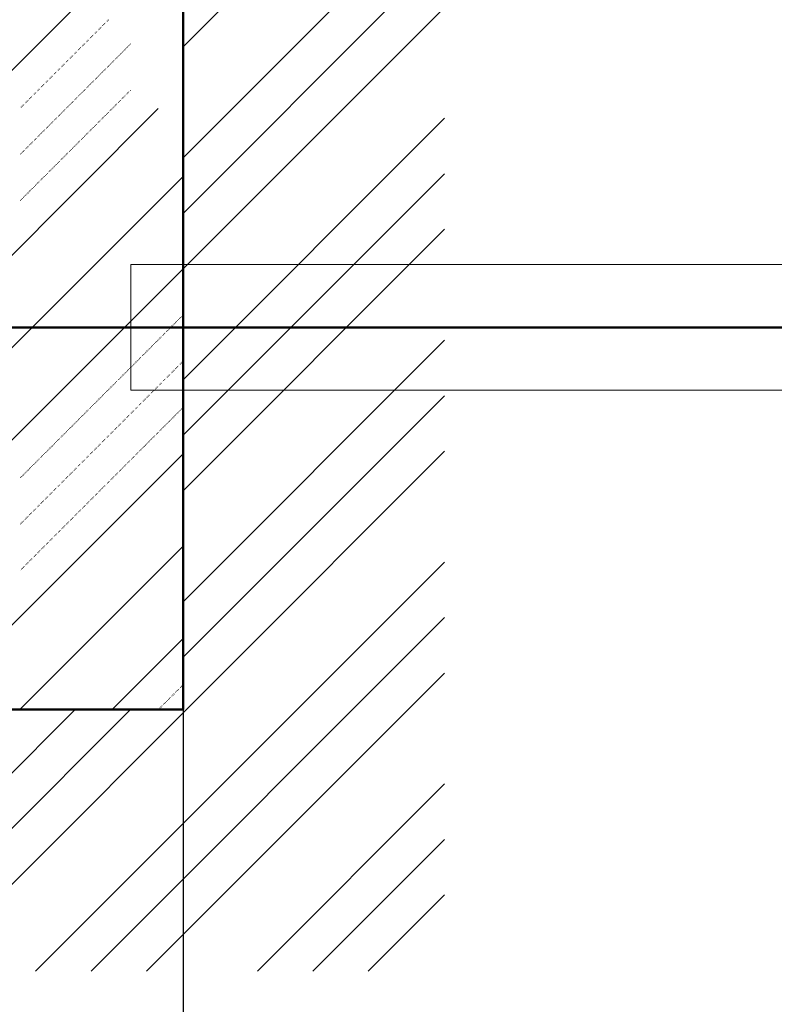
# Model space of a CAD drawing. Header units: millimetres. Extents: x 0 to 1260, y 0 to 297.
# Tile 13 of 104: x 61 to 75, y 106 to 125. Entities that reach past the tile are written whole.
import ezdxf

# ---------------------------------------------------------------- set-up
doc = ezdxf.new("R2010")
doc.units = ezdxf.units.MM
for name, pattern in [('K5LT32802', [0]), ('K5LT32806', [0]), ('K5LT_BASIC', [0]), ('K5LT_THIN', [0]), ('K5LT_THIN_INCLUDED_TO_HATCHING', [0])]:
    doc.linetypes.add(name, pattern=pattern)
doc.layers.add('Системный слой', color=7, linetype='Continuous')
doc.styles.add('KDIMTEXTSTYLE', font='GOST_AU.SHX', dxfattribs={"width": 0.96, "oblique": 15, "height": 5})
doc.dimstyles.new('KDIMSTYLE (0.01)', dxfattribs={"dimtxt": 5, "dimasz": 1, "dimexe": 2, "dimexo": 0, "dimgap": 1, "dimtad": 1, "dimlfac": 100, "dimtxsty": 'KDIMTEXTSTYLE', "dimsah": 1, "dimcen": 0, "dimdle": 1, "dimadec": 0, "dimazin": 0, "dimtfac": 0.667, "dimtmove": 0, "dimatfit": 3, "dimfxl": 1, "dimtvp": 1, "dimtolj": 1, "dimtzin": 0, "dimarcsym": 0})

# ---------------------------------------------------------------- blocks, each defined once
blk = doc.blocks.new('KDIMARROW_03')
at = {"layer": 'Системный слой', "color": 0, "linetype": 'K5LT_THIN', "lineweight": 18}
for p, q in [((-1.061, -1.061), (1.061, 1.061)), ((0, 0), (-1, 0)), ((0, 0), (2, 0))]:
    blk.add_line(p, q, dxfattribs=at)
blk = doc.blocks.new('U86')
at = {"layer": 'Системный слой', "color": 7, "linetype": 'K5LT32802', "lineweight": 9}
for p, q in [((48.387, 111.865), (63.891, 127.37)), ((51.922, 111.865), (63.413, 123.356)), ((53.69, 111.865), (63.885, 122.061)), ((55.458, 111.865), (63.885, 120.293)), ((58.993, 111.865), (63.885, 116.757)), ((60.761, 111.865), (63.885, 114.99)), ((62.529, 111.865), (63.885, 113.222))]:
    blk.add_line(p, q, dxfattribs=at)
at = {"layer": 'Системный слой', "color": 7, "linetype": 'K5LT32806', "lineweight": 18}
for p, q in [((62.419, 125.013), (62.422, 125.017)), ((62.436, 125.031), (62.44, 125.035)), ((62.454, 125.049), (62.457, 125.052)), ((62.224, 124.819), (62.228, 124.823)), ((62.242, 124.837), (62.245, 124.84)), ((62.259, 124.854), (62.263, 124.858)), ((62.277, 124.872), (62.281, 124.876)), ((62.295, 124.89), (62.298, 124.893)), ((62.313, 124.907), (62.316, 124.911)), ((62.33, 124.925), (62.334, 124.929)), ((62.348, 124.943), (62.351, 124.946)), ((62.366, 124.96), (62.369, 124.964)), ((62.383, 124.978), (62.387, 124.982)), ((62.401, 124.996), (62.404, 124.999)), ((62.047, 124.642), (62.051, 124.646)), ((62.065, 124.66), (62.069, 124.663)), ((62.083, 124.678), (62.086, 124.681)), ((62.1, 124.695), (62.104, 124.699)), ((62.118, 124.713), (62.122, 124.716)), ((62.136, 124.731), (62.139, 124.734)), ((62.153, 124.748), (62.157, 124.752)), ((62.171, 124.766), (62.175, 124.77)), ((62.189, 124.784), (62.192, 124.787)), ((62.206, 124.801), (62.21, 124.805)), ((61.853, 124.448), (61.856, 124.451)), ((61.871, 124.465), (61.874, 124.469)), ((61.888, 124.483), (61.892, 124.487)), ((61.906, 124.501), (61.909, 124.504)), ((61.924, 124.518), (61.927, 124.522)), ((61.941, 124.536), (61.945, 124.54)), ((61.959, 124.554), (61.963, 124.557)), ((61.977, 124.572), (61.98, 124.575)), ((61.994, 124.589), (61.998, 124.593)), ((62.012, 124.607), (62.016, 124.61)), ((62.03, 124.625), (62.033, 124.628)), ((62.737, 124.448), (62.74, 124.451)), ((62.754, 124.465), (62.758, 124.469)), ((62.772, 124.483), (62.776, 124.487)), ((62.79, 124.501), (62.793, 124.504)), ((62.808, 124.518), (62.811, 124.522)), ((62.825, 124.536), (62.829, 124.54)), ((62.843, 124.554), (62.846, 124.557)), ((62.861, 124.572), (62.864, 124.575)), ((62.878, 124.589), (62.882, 124.593)), ((61.658, 124.253), (61.662, 124.257)), ((61.676, 124.271), (61.68, 124.275)), ((61.694, 124.289), (61.697, 124.292)), ((61.711, 124.306), (61.715, 124.31)), ((61.729, 124.324), (61.733, 124.328)), ((61.747, 124.342), (61.75, 124.345)), ((61.765, 124.359), (61.768, 124.363)), ((61.782, 124.377), (61.786, 124.381)), ((61.8, 124.395), (61.803, 124.398)), ((61.818, 124.412), (61.821, 124.416)), ((61.835, 124.43), (61.839, 124.434)), ((62.542, 124.253), (62.546, 124.257)), ((62.56, 124.271), (62.564, 124.275)), ((62.578, 124.289), (62.581, 124.292)), ((62.595, 124.306), (62.599, 124.31)), ((62.613, 124.324), (62.617, 124.328)), ((62.631, 124.342), (62.634, 124.345)), ((62.648, 124.359), (62.652, 124.363)), ((62.666, 124.377), (62.67, 124.381)), ((62.684, 124.395), (62.687, 124.398)), ((62.701, 124.412), (62.705, 124.416)), ((62.719, 124.43), (62.723, 124.434)), ((61.482, 124.077), (61.485, 124.08)), ((61.499, 124.094), (61.503, 124.098)), ((61.517, 124.112), (61.521, 124.115)), ((61.535, 124.13), (61.538, 124.133)), ((61.552, 124.147), (61.556, 124.151)), ((61.57, 124.165), (61.574, 124.168)), ((61.588, 124.183), (61.591, 124.186)), ((61.605, 124.2), (61.609, 124.204)), ((61.623, 124.218), (61.627, 124.222)), ((61.641, 124.236), (61.644, 124.239)), ((62.366, 124.077), (62.369, 124.08)), ((62.383, 124.094), (62.387, 124.098)), ((62.401, 124.112), (62.404, 124.115)), ((62.419, 124.13), (62.422, 124.133)), ((62.436, 124.147), (62.44, 124.151)), ((62.454, 124.165), (62.457, 124.168)), ((62.472, 124.183), (62.475, 124.186)), ((62.489, 124.2), (62.493, 124.204)), ((62.507, 124.218), (62.511, 124.222)), ((62.525, 124.236), (62.528, 124.239)), ((61.287, 123.882), (61.291, 123.886)), ((61.305, 123.9), (61.308, 123.903)), ((61.323, 123.917), (61.326, 123.921)), ((61.34, 123.935), (61.344, 123.939)), ((61.358, 123.953), (61.361, 123.956)), ((61.376, 123.97), (61.379, 123.974)), ((61.393, 123.988), (61.397, 123.992)), ((61.411, 124.006), (61.415, 124.009)), ((61.429, 124.024), (61.432, 124.027)), ((61.446, 124.041), (61.45, 124.045)), ((61.464, 124.059), (61.468, 124.062)), ((62.171, 123.882), (62.175, 123.886)), ((62.189, 123.9), (62.192, 123.903)), ((62.206, 123.917), (62.21, 123.921)), ((62.224, 123.935), (62.228, 123.939)), ((62.242, 123.953), (62.245, 123.956)), ((62.259, 123.97), (62.263, 123.974)), ((62.277, 123.988), (62.281, 123.992)), ((62.295, 124.006), (62.298, 124.009)), ((62.313, 124.024), (62.316, 124.027)), ((62.33, 124.041), (62.334, 124.045)), ((62.348, 124.059), (62.351, 124.062)), ((61.093, 123.688), (61.096, 123.691)), ((61.11, 123.705), (61.114, 123.709)), ((61.128, 123.723), (61.132, 123.727)), ((61.146, 123.741), (61.149, 123.744)), ((61.163, 123.758), (61.167, 123.762)), ((61.181, 123.776), (61.185, 123.78)), ((61.199, 123.794), (61.202, 123.797)), ((61.217, 123.811), (61.22, 123.815)), ((61.234, 123.829), (61.238, 123.833)), ((61.252, 123.847), (61.255, 123.85)), ((61.27, 123.864), (61.273, 123.868)), ((61.977, 123.688), (61.98, 123.691)), ((61.994, 123.705), (61.998, 123.709)), ((62.012, 123.723), (62.016, 123.727)), ((62.03, 123.741), (62.033, 123.744)), ((62.047, 123.758), (62.051, 123.762)), ((62.065, 123.776), (62.069, 123.78)), ((62.083, 123.794), (62.086, 123.797)), ((62.1, 123.811), (62.104, 123.815)), ((62.118, 123.829), (62.122, 123.833)), ((62.136, 123.847), (62.139, 123.85)), ((62.153, 123.864), (62.157, 123.868)), ((62.861, 123.688), (62.864, 123.691)), ((62.878, 123.705), (62.882, 123.709)), ((60.916, 123.511), (60.92, 123.514)), ((60.934, 123.529), (60.937, 123.532)), ((60.951, 123.546), (60.955, 123.55)), ((60.969, 123.564), (60.973, 123.567)), ((60.987, 123.582), (60.99, 123.585)), ((61.004, 123.599), (61.008, 123.603)), ((61.022, 123.617), (61.026, 123.62)), ((61.04, 123.635), (61.043, 123.638)), ((61.057, 123.652), (61.061, 123.656)), ((61.075, 123.67), (61.079, 123.674)), ((61.8, 123.511), (61.803, 123.514)), ((61.818, 123.529), (61.821, 123.532)), ((61.835, 123.546), (61.839, 123.55)), ((61.853, 123.564), (61.856, 123.567)), ((61.871, 123.582), (61.874, 123.585)), ((61.888, 123.599), (61.892, 123.603)), ((61.906, 123.617), (61.909, 123.62)), ((61.924, 123.635), (61.927, 123.638)), ((61.941, 123.652), (61.945, 123.656)), ((61.959, 123.67), (61.963, 123.674)), ((62.684, 123.511), (62.687, 123.514)), ((62.701, 123.529), (62.705, 123.532)), ((62.719, 123.546), (62.723, 123.55)), ((62.737, 123.564), (62.74, 123.567)), ((62.754, 123.582), (62.758, 123.585)), ((62.772, 123.599), (62.776, 123.603)), ((62.79, 123.617), (62.793, 123.62)), ((62.808, 123.635), (62.811, 123.638)), ((62.825, 123.652), (62.829, 123.656)), ((62.843, 123.67), (62.846, 123.674)), ((60.775, 123.369), (60.778, 123.373)), ((60.792, 123.387), (60.796, 123.391)), ((60.81, 123.405), (60.813, 123.408)), ((60.828, 123.422), (60.831, 123.426)), ((60.845, 123.44), (60.849, 123.444)), ((60.863, 123.458), (60.866, 123.461)), ((60.881, 123.476), (60.884, 123.479)), ((60.898, 123.493), (60.902, 123.497)), ((61.605, 123.316), (61.609, 123.32)), ((61.623, 123.334), (61.627, 123.338)), ((61.641, 123.352), (61.644, 123.355)), ((61.658, 123.369), (61.662, 123.373)), ((61.676, 123.387), (61.68, 123.391)), ((61.694, 123.405), (61.697, 123.408)), ((61.711, 123.422), (61.715, 123.426)), ((61.729, 123.44), (61.733, 123.444)), ((61.747, 123.458), (61.75, 123.461)), ((61.765, 123.476), (61.768, 123.479)), ((61.782, 123.493), (61.786, 123.497)), ((62.489, 123.316), (62.493, 123.32)), ((62.507, 123.334), (62.511, 123.338)), ((62.525, 123.352), (62.528, 123.355)), ((62.542, 123.369), (62.546, 123.373)), ((62.56, 123.387), (62.564, 123.391)), ((62.578, 123.405), (62.581, 123.408)), ((62.595, 123.422), (62.599, 123.426)), ((62.613, 123.44), (62.617, 123.444)), ((62.631, 123.458), (62.634, 123.461)), ((62.648, 123.476), (62.652, 123.479)), ((62.666, 123.493), (62.67, 123.497)), ((61.411, 123.122), (61.415, 123.125)), ((61.429, 123.14), (61.432, 123.143)), ((61.446, 123.157), (61.45, 123.161)), ((61.464, 123.175), (61.468, 123.179)), ((61.482, 123.193), (61.485, 123.196)), ((61.499, 123.21), (61.503, 123.214)), ((61.517, 123.228), (61.521, 123.232)), ((61.535, 123.246), (61.538, 123.249)), ((61.552, 123.263), (61.556, 123.267)), ((61.57, 123.281), (61.574, 123.285)), ((61.588, 123.299), (61.591, 123.302)), ((62.295, 123.122), (62.298, 123.125)), ((62.313, 123.14), (62.316, 123.143)), ((62.33, 123.157), (62.334, 123.161)), ((62.348, 123.175), (62.351, 123.179)), ((62.366, 123.193), (62.369, 123.196)), ((62.383, 123.21), (62.387, 123.214)), ((62.401, 123.228), (62.404, 123.232)), ((62.419, 123.246), (62.422, 123.249)), ((62.436, 123.263), (62.44, 123.267)), ((62.454, 123.281), (62.457, 123.285)), ((62.472, 123.299), (62.475, 123.302)), ((61.234, 122.945), (61.238, 122.949)), ((61.252, 122.963), (61.255, 122.966)), ((61.27, 122.981), (61.273, 122.984)), ((61.287, 122.998), (61.291, 123.002)), ((61.305, 123.016), (61.308, 123.019)), ((61.323, 123.034), (61.326, 123.037)), ((61.34, 123.051), (61.344, 123.055)), ((61.358, 123.069), (61.361, 123.072)), ((61.376, 123.087), (61.379, 123.09)), ((61.393, 123.104), (61.397, 123.108)), ((62.118, 122.945), (62.122, 122.949)), ((62.136, 122.963), (62.139, 122.966)), ((62.153, 122.981), (62.157, 122.984)), ((62.171, 122.998), (62.175, 123.002)), ((62.189, 123.016), (62.192, 123.019)), ((62.206, 123.034), (62.21, 123.037)), ((62.224, 123.051), (62.228, 123.055)), ((62.242, 123.069), (62.245, 123.072)), ((62.259, 123.087), (62.263, 123.09)), ((62.277, 123.104), (62.281, 123.108)), ((61.04, 122.751), (61.043, 122.754)), ((61.057, 122.768), (61.061, 122.772)), ((61.075, 122.786), (61.079, 122.79)), ((61.093, 122.804), (61.096, 122.807)), ((61.11, 122.821), (61.114, 122.825)), ((61.128, 122.839), (61.132, 122.843)), ((61.146, 122.857), (61.149, 122.86)), ((61.163, 122.874), (61.167, 122.878)), ((61.181, 122.892), (61.185, 122.896)), ((61.199, 122.91), (61.202, 122.913)), ((61.217, 122.928), (61.22, 122.931)), ((61.924, 122.751), (61.927, 122.754)), ((61.941, 122.768), (61.945, 122.772)), ((61.959, 122.786), (61.963, 122.79)), ((61.977, 122.804), (61.98, 122.807)), ((61.994, 122.821), (61.998, 122.825)), ((62.012, 122.839), (62.016, 122.843)), ((62.03, 122.857), (62.033, 122.86)), ((62.047, 122.874), (62.051, 122.878)), ((62.065, 122.892), (62.069, 122.896)), ((62.083, 122.91), (62.086, 122.913)), ((62.1, 122.928), (62.104, 122.931)), ((60.845, 122.556), (60.849, 122.56)), ((60.863, 122.574), (60.866, 122.577)), ((60.881, 122.592), (60.884, 122.595)), ((60.898, 122.609), (60.902, 122.613)), ((60.916, 122.627), (60.92, 122.631)), ((60.934, 122.645), (60.937, 122.648)), ((60.951, 122.662), (60.955, 122.666)), ((60.969, 122.68), (60.973, 122.684)), ((60.987, 122.698), (60.99, 122.701)), ((61.004, 122.715), (61.008, 122.719)), ((61.022, 122.733), (61.026, 122.737)), ((61.729, 122.556), (61.733, 122.56)), ((61.747, 122.574), (61.75, 122.577)), ((61.765, 122.592), (61.768, 122.595)), ((61.782, 122.609), (61.786, 122.613)), ((61.8, 122.627), (61.803, 122.631)), ((61.818, 122.645), (61.821, 122.648)), ((61.835, 122.662), (61.839, 122.666)), ((61.853, 122.68), (61.856, 122.684)), ((61.871, 122.698), (61.874, 122.701)), ((61.888, 122.715), (61.892, 122.719)), ((61.906, 122.733), (61.909, 122.737)), ((60.775, 122.486), (60.778, 122.489)), ((60.792, 122.503), (60.796, 122.507)), ((60.81, 122.521), (60.813, 122.524)), ((60.828, 122.539), (60.831, 122.542)), ((61.552, 122.38), (61.556, 122.383)), ((61.57, 122.397), (61.574, 122.401)), ((61.588, 122.415), (61.591, 122.418)), ((61.605, 122.433), (61.609, 122.436)), ((61.623, 122.45), (61.627, 122.454)), ((61.641, 122.468), (61.644, 122.471)), ((61.658, 122.486), (61.662, 122.489)), ((61.676, 122.503), (61.68, 122.507)), ((61.694, 122.521), (61.697, 122.524)), ((61.711, 122.539), (61.715, 122.542)), ((61.358, 122.185), (61.361, 122.189)), ((61.376, 122.203), (61.379, 122.206)), ((61.393, 122.22), (61.397, 122.224)), ((61.411, 122.238), (61.415, 122.242)), ((61.429, 122.256), (61.432, 122.259)), ((61.446, 122.273), (61.45, 122.277)), ((61.464, 122.291), (61.468, 122.295)), ((61.482, 122.309), (61.485, 122.312)), ((61.499, 122.326), (61.503, 122.33)), ((61.517, 122.344), (61.521, 122.348)), ((61.535, 122.362), (61.538, 122.365)), ((61.163, 121.991), (61.167, 121.994)), ((61.181, 122.008), (61.185, 122.012)), ((61.199, 122.026), (61.202, 122.029)), ((61.217, 122.044), (61.22, 122.047)), ((61.234, 122.061), (61.238, 122.065)), ((61.252, 122.079), (61.255, 122.083)), ((61.27, 122.097), (61.273, 122.1)), ((61.287, 122.114), (61.291, 122.118)), ((61.305, 122.132), (61.308, 122.136)), ((61.323, 122.15), (61.326, 122.153)), ((61.34, 122.167), (61.344, 122.171)), ((60.987, 121.814), (60.99, 121.817)), ((61.004, 121.831), (61.008, 121.835)), ((61.022, 121.849), (61.026, 121.853)), ((61.04, 121.867), (61.043, 121.87)), ((61.057, 121.885), (61.061, 121.888)), ((61.075, 121.902), (61.079, 121.906)), ((61.093, 121.92), (61.096, 121.923)), ((61.11, 121.938), (61.114, 121.941)), ((61.128, 121.955), (61.132, 121.959)), ((61.146, 121.973), (61.149, 121.976)), ((60.792, 121.619), (60.796, 121.623)), ((60.81, 121.637), (60.813, 121.641)), ((60.828, 121.655), (60.831, 121.658)), ((60.845, 121.672), (60.849, 121.676)), ((60.863, 121.69), (60.866, 121.694)), ((60.881, 121.708), (60.884, 121.711)), ((60.898, 121.725), (60.902, 121.729)), ((60.916, 121.743), (60.92, 121.747)), ((60.934, 121.761), (60.937, 121.764)), ((60.951, 121.778), (60.955, 121.782)), ((60.969, 121.796), (60.973, 121.8)), ((60.775, 121.602), (60.778, 121.605)), ((63.833, 119.357), (63.836, 119.36)), ((63.85, 119.374), (63.854, 119.378)), ((63.868, 119.392), (63.872, 119.396)), ((63.656, 119.18), (63.66, 119.183)), ((63.674, 119.198), (63.677, 119.201)), ((63.691, 119.215), (63.695, 119.219)), ((63.709, 119.233), (63.713, 119.236)), ((63.727, 119.251), (63.73, 119.254)), ((63.744, 119.268), (63.748, 119.272)), ((63.762, 119.286), (63.766, 119.289)), ((63.78, 119.304), (63.783, 119.307)), ((63.797, 119.321), (63.801, 119.325)), ((63.815, 119.339), (63.819, 119.342)), ((63.462, 118.985), (63.465, 118.989)), ((63.479, 119.003), (63.483, 119.007)), ((63.497, 119.021), (63.5, 119.024)), ((63.515, 119.038), (63.518, 119.042)), ((63.532, 119.056), (63.536, 119.06)), ((63.55, 119.074), (63.553, 119.077)), ((63.568, 119.091), (63.571, 119.095)), ((63.585, 119.109), (63.589, 119.113)), ((63.603, 119.127), (63.607, 119.13)), ((63.621, 119.144), (63.624, 119.148)), ((63.638, 119.162), (63.642, 119.166)), ((63.267, 118.791), (63.271, 118.794)), ((63.285, 118.809), (63.288, 118.812)), ((63.302, 118.826), (63.306, 118.83)), ((63.32, 118.844), (63.324, 118.848)), ((63.338, 118.862), (63.341, 118.865)), ((63.356, 118.879), (63.359, 118.883)), ((63.373, 118.897), (63.377, 118.901)), ((63.391, 118.915), (63.394, 118.918)), ((63.409, 118.932), (63.412, 118.936)), ((63.426, 118.95), (63.43, 118.954)), ((63.444, 118.968), (63.447, 118.971)), ((63.09, 118.614), (63.094, 118.618)), ((63.108, 118.632), (63.112, 118.635)), ((63.126, 118.65), (63.129, 118.653)), ((63.143, 118.667), (63.147, 118.671)), ((63.161, 118.685), (63.165, 118.688)), ((63.179, 118.703), (63.182, 118.706)), ((63.196, 118.72), (63.2, 118.724)), ((63.214, 118.738), (63.218, 118.741)), ((63.232, 118.756), (63.235, 118.759)), ((63.249, 118.773), (63.253, 118.777)), ((62.896, 118.42), (62.899, 118.423)), ((62.914, 118.437), (62.917, 118.441)), ((62.931, 118.455), (62.935, 118.459)), ((62.949, 118.473), (62.952, 118.476)), ((62.967, 118.49), (62.97, 118.494)), ((62.984, 118.508), (62.988, 118.512)), ((63.002, 118.526), (63.005, 118.529)), ((63.02, 118.543), (63.023, 118.547)), ((63.037, 118.561), (63.041, 118.565)), ((63.055, 118.579), (63.059, 118.582)), ((63.073, 118.596), (63.076, 118.6)), ((63.78, 118.42), (63.783, 118.423)), ((63.797, 118.437), (63.801, 118.441)), ((63.815, 118.455), (63.819, 118.459)), ((63.833, 118.473), (63.836, 118.476)), ((63.85, 118.49), (63.854, 118.494)), ((63.868, 118.508), (63.872, 118.512)), ((62.701, 118.225), (62.705, 118.229)), ((62.719, 118.243), (62.723, 118.246)), ((62.737, 118.261), (62.74, 118.264)), ((62.754, 118.278), (62.758, 118.282)), ((62.772, 118.296), (62.776, 118.299)), ((62.79, 118.314), (62.793, 118.317)), ((62.808, 118.331), (62.811, 118.335)), ((62.825, 118.349), (62.829, 118.353)), ((62.843, 118.367), (62.846, 118.37)), ((62.861, 118.384), (62.864, 118.388)), ((62.878, 118.402), (62.882, 118.406)), ((63.585, 118.225), (63.589, 118.229)), ((63.603, 118.243), (63.607, 118.246)), ((63.621, 118.261), (63.624, 118.264)), ((63.638, 118.278), (63.642, 118.282)), ((63.656, 118.296), (63.66, 118.299)), ((63.674, 118.314), (63.677, 118.317)), ((63.691, 118.331), (63.695, 118.335)), ((63.709, 118.349), (63.713, 118.353)), ((63.727, 118.367), (63.73, 118.37)), ((63.744, 118.384), (63.748, 118.388)), ((63.762, 118.402), (63.766, 118.406)), ((62.525, 118.048), (62.528, 118.052)), ((62.542, 118.066), (62.546, 118.07)), ((62.56, 118.084), (62.564, 118.087)), ((62.578, 118.102), (62.581, 118.105)), ((62.595, 118.119), (62.599, 118.123)), ((62.613, 118.137), (62.617, 118.14)), ((62.631, 118.155), (62.634, 118.158)), ((62.648, 118.172), (62.652, 118.176)), ((62.666, 118.19), (62.67, 118.193)), ((62.684, 118.208), (62.687, 118.211)), ((63.409, 118.048), (63.412, 118.052)), ((63.426, 118.066), (63.43, 118.07)), ((63.444, 118.084), (63.447, 118.087)), ((63.462, 118.102), (63.465, 118.105)), ((63.479, 118.119), (63.483, 118.123)), ((63.497, 118.137), (63.5, 118.14)), ((63.515, 118.155), (63.518, 118.158)), ((63.532, 118.172), (63.536, 118.176)), ((63.55, 118.19), (63.553, 118.193)), ((63.568, 118.208), (63.571, 118.211)), ((62.33, 117.854), (62.334, 117.858)), ((62.348, 117.872), (62.351, 117.875)), ((62.366, 117.889), (62.369, 117.893)), ((62.383, 117.907), (62.387, 117.911)), ((62.401, 117.925), (62.404, 117.928)), ((62.419, 117.942), (62.422, 117.946)), ((62.436, 117.96), (62.44, 117.964)), ((62.454, 117.978), (62.457, 117.981)), ((62.472, 117.995), (62.475, 117.999)), ((62.489, 118.013), (62.493, 118.017)), ((62.507, 118.031), (62.511, 118.034)), ((63.214, 117.854), (63.218, 117.858)), ((63.232, 117.872), (63.235, 117.875)), ((63.249, 117.889), (63.253, 117.893)), ((63.267, 117.907), (63.271, 117.911)), ((63.285, 117.925), (63.288, 117.928)), ((63.302, 117.942), (63.306, 117.946)), ((63.32, 117.96), (63.324, 117.964)), ((63.338, 117.978), (63.341, 117.981)), ((63.356, 117.995), (63.359, 117.999)), ((63.373, 118.013), (63.377, 118.017)), ((63.391, 118.031), (63.394, 118.034)), ((62.136, 117.66), (62.139, 117.663)), ((62.153, 117.677), (62.157, 117.681)), ((62.171, 117.695), (62.175, 117.698)), ((62.189, 117.713), (62.192, 117.716)), ((62.206, 117.73), (62.21, 117.734)), ((62.224, 117.748), (62.228, 117.751)), ((62.242, 117.766), (62.245, 117.769)), ((62.259, 117.783), (62.263, 117.787)), ((62.277, 117.801), (62.281, 117.805)), ((62.295, 117.819), (62.298, 117.822)), ((62.313, 117.836), (62.316, 117.84)), ((63.02, 117.66), (63.023, 117.663)), ((63.037, 117.677), (63.041, 117.681)), ((63.055, 117.695), (63.059, 117.698)), ((63.073, 117.713), (63.076, 117.716)), ((63.09, 117.73), (63.094, 117.734)), ((63.108, 117.748), (63.112, 117.751)), ((63.126, 117.766), (63.129, 117.769)), ((63.143, 117.783), (63.147, 117.787)), ((63.161, 117.801), (63.165, 117.805)), ((63.179, 117.819), (63.182, 117.822)), ((63.196, 117.836), (63.2, 117.84)), ((61.959, 117.483), (61.963, 117.486)), ((61.977, 117.5), (61.98, 117.504)), ((61.994, 117.518), (61.998, 117.522)), ((62.012, 117.536), (62.016, 117.539)), ((62.03, 117.553), (62.033, 117.557)), ((62.047, 117.571), (62.051, 117.575)), ((62.065, 117.589), (62.069, 117.592)), ((62.083, 117.607), (62.086, 117.61)), ((62.1, 117.624), (62.104, 117.628)), ((62.118, 117.642), (62.122, 117.645)), ((62.843, 117.483), (62.846, 117.486)), ((62.861, 117.5), (62.864, 117.504)), ((62.878, 117.518), (62.882, 117.522)), ((62.896, 117.536), (62.899, 117.539)), ((62.914, 117.553), (62.917, 117.557)), ((62.931, 117.571), (62.935, 117.575)), ((62.949, 117.589), (62.952, 117.592)), ((62.967, 117.607), (62.97, 117.61)), ((62.984, 117.624), (62.988, 117.628)), ((63.002, 117.642), (63.005, 117.645)), ((63.727, 117.483), (63.73, 117.486)), ((63.744, 117.5), (63.748, 117.504)), ((63.762, 117.518), (63.766, 117.522)), ((63.78, 117.536), (63.783, 117.539)), ((63.797, 117.553), (63.801, 117.557)), ((63.815, 117.571), (63.819, 117.575)), ((63.833, 117.589), (63.836, 117.592)), ((63.85, 117.607), (63.854, 117.61)), ((63.868, 117.624), (63.872, 117.628)), ((61.765, 117.288), (61.768, 117.292)), ((61.782, 117.306), (61.786, 117.31)), ((61.8, 117.324), (61.803, 117.327)), ((61.818, 117.341), (61.821, 117.345)), ((61.835, 117.359), (61.839, 117.363)), ((61.853, 117.377), (61.856, 117.38)), ((61.871, 117.394), (61.874, 117.398)), ((61.888, 117.412), (61.892, 117.416)), ((61.906, 117.43), (61.909, 117.433)), ((61.924, 117.447), (61.927, 117.451)), ((61.941, 117.465), (61.945, 117.469)), ((62.648, 117.288), (62.652, 117.292)), ((62.666, 117.306), (62.67, 117.31)), ((62.684, 117.324), (62.687, 117.327)), ((62.701, 117.341), (62.705, 117.345)), ((62.719, 117.359), (62.723, 117.363)), ((62.737, 117.377), (62.74, 117.38)), ((62.754, 117.394), (62.758, 117.398)), ((62.772, 117.412), (62.776, 117.416)), ((62.79, 117.43), (62.793, 117.433)), ((62.808, 117.447), (62.811, 117.451)), ((62.825, 117.465), (62.829, 117.469)), ((63.532, 117.288), (63.536, 117.292)), ((63.55, 117.306), (63.553, 117.31)), ((63.568, 117.324), (63.571, 117.327)), ((63.585, 117.341), (63.589, 117.345)), ((63.603, 117.359), (63.607, 117.363)), ((63.621, 117.377), (63.624, 117.38)), ((63.638, 117.394), (63.642, 117.398)), ((63.656, 117.412), (63.66, 117.416)), ((63.674, 117.43), (63.677, 117.433)), ((63.691, 117.447), (63.695, 117.451)), ((63.709, 117.465), (63.713, 117.469)), ((61.588, 117.112), (61.591, 117.115)), ((61.605, 117.129), (61.609, 117.133)), ((61.623, 117.147), (61.627, 117.15)), ((61.641, 117.165), (61.644, 117.168)), ((61.658, 117.182), (61.662, 117.186)), ((61.676, 117.2), (61.68, 117.203)), ((61.694, 117.218), (61.697, 117.221)), ((61.711, 117.235), (61.715, 117.239)), ((61.729, 117.253), (61.733, 117.257)), ((61.747, 117.271), (61.75, 117.274)), ((62.472, 117.112), (62.475, 117.115)), ((62.489, 117.129), (62.493, 117.133)), ((62.507, 117.147), (62.511, 117.15)), ((62.525, 117.165), (62.528, 117.168)), ((62.542, 117.182), (62.546, 117.186)), ((62.56, 117.2), (62.564, 117.203)), ((62.578, 117.218), (62.581, 117.221)), ((62.595, 117.235), (62.599, 117.239)), ((62.613, 117.253), (62.617, 117.257)), ((62.631, 117.271), (62.634, 117.274)), ((63.356, 117.112), (63.359, 117.115)), ((63.373, 117.129), (63.377, 117.133)), ((63.391, 117.147), (63.394, 117.15)), ((63.409, 117.165), (63.412, 117.168)), ((63.426, 117.182), (63.43, 117.186)), ((63.444, 117.2), (63.447, 117.203)), ((63.462, 117.218), (63.465, 117.221)), ((63.479, 117.235), (63.483, 117.239)), ((63.497, 117.253), (63.5, 117.257)), ((63.515, 117.271), (63.518, 117.274)), ((61.393, 116.917), (61.397, 116.921)), ((61.411, 116.935), (61.415, 116.938)), ((61.429, 116.952), (61.432, 116.956)), ((61.446, 116.97), (61.45, 116.974)), ((61.464, 116.988), (61.468, 116.991)), ((61.482, 117.005), (61.485, 117.009)), ((61.499, 117.023), (61.503, 117.027)), ((61.517, 117.041), (61.521, 117.044)), ((61.535, 117.059), (61.538, 117.062)), ((61.552, 117.076), (61.556, 117.08)), ((61.57, 117.094), (61.574, 117.097)), ((62.277, 116.917), (62.281, 116.921)), ((62.295, 116.935), (62.298, 116.938)), ((62.313, 116.952), (62.316, 116.956)), ((62.33, 116.97), (62.334, 116.974)), ((62.348, 116.988), (62.351, 116.991)), ((62.366, 117.005), (62.369, 117.009)), ((62.383, 117.023), (62.387, 117.027)), ((62.401, 117.041), (62.404, 117.044)), ((62.419, 117.059), (62.422, 117.062)), ((62.436, 117.076), (62.44, 117.08)), ((62.454, 117.094), (62.457, 117.097)), ((63.161, 116.917), (63.165, 116.921)), ((63.179, 116.935), (63.182, 116.938)), ((63.196, 116.952), (63.2, 116.956)), ((63.214, 116.97), (63.218, 116.974)), ((63.232, 116.988), (63.235, 116.991)), ((63.249, 117.005), (63.253, 117.009)), ((63.267, 117.023), (63.271, 117.027)), ((63.285, 117.041), (63.288, 117.044)), ((63.302, 117.059), (63.306, 117.062)), ((63.32, 117.076), (63.324, 117.08)), ((63.338, 117.094), (63.341, 117.097)), ((61.199, 116.723), (61.202, 116.726)), ((61.217, 116.74), (61.22, 116.744)), ((61.234, 116.758), (61.238, 116.762)), ((61.252, 116.776), (61.255, 116.779)), ((61.27, 116.793), (61.273, 116.797)), ((61.287, 116.811), (61.291, 116.815)), ((61.305, 116.829), (61.308, 116.832)), ((61.323, 116.846), (61.326, 116.85)), ((61.34, 116.864), (61.344, 116.868)), ((61.358, 116.882), (61.361, 116.885)), ((61.376, 116.899), (61.379, 116.903)), ((62.083, 116.723), (62.086, 116.726)), ((62.1, 116.74), (62.104, 116.744)), ((62.118, 116.758), (62.122, 116.762)), ((62.136, 116.776), (62.139, 116.779)), ((62.153, 116.793), (62.157, 116.797)), ((62.171, 116.811), (62.175, 116.815)), ((62.189, 116.829), (62.192, 116.832)), ((62.206, 116.846), (62.21, 116.85)), ((62.224, 116.864), (62.228, 116.868)), ((62.242, 116.882), (62.245, 116.885)), ((62.259, 116.899), (62.263, 116.903)), ((62.967, 116.723), (62.97, 116.726)), ((62.984, 116.74), (62.988, 116.744)), ((63.002, 116.758), (63.005, 116.762)), ((63.02, 116.776), (63.023, 116.779)), ((63.037, 116.793), (63.041, 116.797)), ((63.055, 116.811), (63.059, 116.815)), ((63.073, 116.829), (63.076, 116.832)), ((63.09, 116.846), (63.094, 116.85)), ((63.108, 116.864), (63.112, 116.868)), ((63.126, 116.882), (63.129, 116.885)), ((63.143, 116.899), (63.147, 116.903)), ((61.022, 116.546), (61.026, 116.549)), ((61.04, 116.564), (61.043, 116.567)), ((61.057, 116.581), (61.061, 116.585)), ((61.075, 116.599), (61.079, 116.602)), ((61.093, 116.617), (61.096, 116.62)), ((61.11, 116.634), (61.114, 116.638)), ((61.128, 116.652), (61.132, 116.655)), ((61.146, 116.67), (61.149, 116.673)), ((61.163, 116.687), (61.167, 116.691)), ((61.181, 116.705), (61.185, 116.709)), ((61.906, 116.546), (61.909, 116.549)), ((61.924, 116.564), (61.927, 116.567)), ((61.941, 116.581), (61.945, 116.585)), ((61.959, 116.599), (61.963, 116.602)), ((61.977, 116.617), (61.98, 116.62)), ((61.994, 116.634), (61.998, 116.638)), ((62.012, 116.652), (62.016, 116.655)), ((62.03, 116.67), (62.033, 116.673)), ((62.047, 116.687), (62.051, 116.691)), ((62.065, 116.705), (62.069, 116.709)), ((62.79, 116.546), (62.793, 116.549)), ((62.808, 116.564), (62.811, 116.567)), ((62.825, 116.581), (62.829, 116.585)), ((62.843, 116.599), (62.846, 116.602)), ((62.861, 116.617), (62.864, 116.62)), ((62.878, 116.634), (62.882, 116.638)), ((62.896, 116.652), (62.899, 116.655)), ((62.914, 116.67), (62.917, 116.673)), ((62.931, 116.687), (62.935, 116.691)), ((62.949, 116.705), (62.952, 116.709)), ((60.828, 116.351), (60.831, 116.355)), ((60.845, 116.369), (60.849, 116.373)), ((60.863, 116.387), (60.866, 116.39)), ((60.881, 116.404), (60.884, 116.408)), ((60.898, 116.422), (60.902, 116.426)), ((60.916, 116.44), (60.92, 116.443)), ((60.934, 116.457), (60.937, 116.461)), ((60.951, 116.475), (60.955, 116.479)), ((60.969, 116.493), (60.973, 116.496)), ((60.987, 116.511), (60.99, 116.514)), ((61.004, 116.528), (61.008, 116.532)), ((61.711, 116.351), (61.715, 116.355)), ((61.729, 116.369), (61.733, 116.373)), ((61.747, 116.387), (61.75, 116.39)), ((61.765, 116.404), (61.768, 116.408)), ((61.782, 116.422), (61.786, 116.426)), ((61.8, 116.44), (61.803, 116.443)), ((61.818, 116.457), (61.821, 116.461)), ((61.835, 116.475), (61.839, 116.479)), ((61.853, 116.493), (61.856, 116.496)), ((61.871, 116.511), (61.874, 116.514)), ((61.888, 116.528), (61.892, 116.532)), ((62.595, 116.351), (62.599, 116.355)), ((62.613, 116.369), (62.617, 116.373)), ((62.631, 116.387), (62.634, 116.39)), ((62.648, 116.404), (62.652, 116.408)), ((62.666, 116.422), (62.67, 116.426)), ((62.684, 116.44), (62.687, 116.443)), ((62.701, 116.457), (62.705, 116.461)), ((62.719, 116.475), (62.723, 116.479)), ((62.737, 116.493), (62.74, 116.496)), ((62.754, 116.511), (62.758, 116.514)), ((62.772, 116.528), (62.776, 116.532)), ((60.775, 116.298), (60.778, 116.302)), ((60.792, 116.316), (60.796, 116.32)), ((60.81, 116.334), (60.813, 116.337)), ((61.517, 116.157), (61.521, 116.16)), ((61.535, 116.175), (61.538, 116.178)), ((61.552, 116.192), (61.556, 116.196)), ((61.57, 116.21), (61.574, 116.214)), ((61.588, 116.228), (61.591, 116.231)), ((61.605, 116.245), (61.609, 116.249)), ((61.623, 116.263), (61.627, 116.267)), ((61.641, 116.281), (61.644, 116.284)), ((61.658, 116.298), (61.662, 116.302)), ((61.676, 116.316), (61.68, 116.32)), ((61.694, 116.334), (61.697, 116.337)), ((62.401, 116.157), (62.404, 116.16)), ((62.419, 116.175), (62.422, 116.178)), ((62.436, 116.192), (62.44, 116.196)), ((62.454, 116.21), (62.457, 116.214)), ((62.472, 116.228), (62.475, 116.231)), ((62.489, 116.245), (62.493, 116.249)), ((62.507, 116.263), (62.511, 116.267)), ((62.525, 116.281), (62.528, 116.284)), ((62.542, 116.298), (62.546, 116.302)), ((62.56, 116.316), (62.564, 116.32)), ((62.578, 116.334), (62.581, 116.337)), ((61.34, 115.98), (61.344, 115.984)), ((61.358, 115.998), (61.361, 116.001)), ((61.376, 116.016), (61.379, 116.019)), ((61.393, 116.033), (61.397, 116.037)), ((61.411, 116.051), (61.415, 116.054)), ((61.429, 116.069), (61.432, 116.072)), ((61.446, 116.086), (61.45, 116.09)), ((61.464, 116.104), (61.468, 116.107)), ((61.482, 116.122), (61.485, 116.125)), ((61.499, 116.139), (61.503, 116.143)), ((62.224, 115.98), (62.228, 115.984)), ((62.242, 115.998), (62.245, 116.001)), ((62.259, 116.016), (62.263, 116.019)), ((62.277, 116.033), (62.281, 116.037)), ((62.295, 116.051), (62.298, 116.054)), ((62.313, 116.069), (62.316, 116.072)), ((62.33, 116.086), (62.334, 116.09)), ((62.348, 116.104), (62.351, 116.107)), ((62.366, 116.122), (62.369, 116.125)), ((62.383, 116.139), (62.387, 116.143)), ((61.146, 115.786), (61.149, 115.789)), ((61.163, 115.803), (61.167, 115.807)), ((61.181, 115.821), (61.185, 115.825)), ((61.199, 115.839), (61.202, 115.842)), ((61.217, 115.856), (61.22, 115.86)), ((61.234, 115.874), (61.238, 115.878)), ((61.252, 115.892), (61.255, 115.895)), ((61.27, 115.909), (61.273, 115.913)), ((61.287, 115.927), (61.291, 115.931)), ((61.305, 115.945), (61.308, 115.948)), ((61.323, 115.963), (61.326, 115.966)), ((62.03, 115.786), (62.033, 115.789)), ((62.047, 115.803), (62.051, 115.807)), ((62.065, 115.821), (62.069, 115.825)), ((62.083, 115.839), (62.086, 115.842)), ((62.1, 115.856), (62.104, 115.86)), ((62.118, 115.874), (62.122, 115.878)), ((62.136, 115.892), (62.139, 115.895)), ((62.153, 115.909), (62.157, 115.913)), ((62.171, 115.927), (62.175, 115.931)), ((62.189, 115.945), (62.192, 115.948)), ((62.206, 115.963), (62.21, 115.966)), ((60.951, 115.591), (60.955, 115.595)), ((60.969, 115.609), (60.973, 115.612)), ((60.987, 115.627), (60.99, 115.63)), ((61.004, 115.644), (61.008, 115.648)), ((61.022, 115.662), (61.026, 115.666)), ((61.04, 115.68), (61.043, 115.683)), ((61.057, 115.697), (61.061, 115.701)), ((61.075, 115.715), (61.079, 115.719)), ((61.093, 115.733), (61.096, 115.736)), ((61.11, 115.75), (61.114, 115.754)), ((61.128, 115.768), (61.132, 115.772)), ((61.835, 115.591), (61.839, 115.595)), ((61.853, 115.609), (61.856, 115.612)), ((61.871, 115.627), (61.874, 115.63)), ((61.888, 115.644), (61.892, 115.648)), ((61.906, 115.662), (61.909, 115.666)), ((61.924, 115.68), (61.927, 115.683)), ((61.941, 115.697), (61.945, 115.701)), ((61.959, 115.715), (61.963, 115.719)), ((61.977, 115.733), (61.98, 115.736)), ((61.994, 115.75), (61.998, 115.754)), ((62.012, 115.768), (62.016, 115.772)), ((60.775, 115.414), (60.778, 115.418)), ((60.792, 115.432), (60.796, 115.436)), ((60.81, 115.45), (60.813, 115.453)), ((60.828, 115.468), (60.831, 115.471)), ((60.845, 115.485), (60.849, 115.489)), ((60.863, 115.503), (60.866, 115.506)), ((60.881, 115.521), (60.884, 115.524)), ((60.898, 115.538), (60.902, 115.542)), ((60.916, 115.556), (60.92, 115.559)), ((60.934, 115.574), (60.937, 115.577)), ((61.658, 115.414), (61.662, 115.418)), ((61.676, 115.432), (61.68, 115.436)), ((61.694, 115.45), (61.697, 115.453)), ((61.711, 115.468), (61.715, 115.471)), ((61.729, 115.485), (61.733, 115.489)), ((61.747, 115.503), (61.75, 115.506)), ((61.765, 115.521), (61.768, 115.524)), ((61.782, 115.538), (61.786, 115.542)), ((61.8, 115.556), (61.803, 115.559)), ((61.818, 115.574), (61.821, 115.577)), ((61.464, 115.22), (61.468, 115.224)), ((61.482, 115.238), (61.485, 115.241)), ((61.499, 115.255), (61.503, 115.259)), ((61.517, 115.273), (61.521, 115.277)), ((61.535, 115.291), (61.538, 115.294)), ((61.552, 115.308), (61.556, 115.312)), ((61.57, 115.326), (61.574, 115.33)), ((61.588, 115.344), (61.591, 115.347)), ((61.605, 115.361), (61.609, 115.365)), ((61.623, 115.379), (61.627, 115.383)), ((61.641, 115.397), (61.644, 115.4)), ((61.27, 115.026), (61.273, 115.029)), ((61.287, 115.043), (61.291, 115.047)), ((61.305, 115.061), (61.308, 115.064)), ((61.323, 115.079), (61.326, 115.082)), ((61.34, 115.096), (61.344, 115.1)), ((61.358, 115.114), (61.361, 115.118)), ((61.376, 115.132), (61.379, 115.135)), ((61.393, 115.149), (61.397, 115.153)), ((61.411, 115.167), (61.415, 115.171)), ((61.429, 115.185), (61.432, 115.188)), ((61.446, 115.202), (61.45, 115.206)), ((61.093, 114.849), (61.096, 114.852)), ((61.11, 114.866), (61.114, 114.87)), ((61.128, 114.884), (61.132, 114.888)), ((61.146, 114.902), (61.149, 114.905)), ((61.163, 114.92), (61.167, 114.923)), ((61.181, 114.937), (61.185, 114.941)), ((61.199, 114.955), (61.202, 114.958)), ((61.217, 114.973), (61.22, 114.976)), ((61.234, 114.99), (61.238, 114.994)), ((61.252, 115.008), (61.255, 115.011)), ((60.898, 114.654), (60.902, 114.658)), ((60.916, 114.672), (60.92, 114.676)), ((60.934, 114.69), (60.937, 114.693)), ((60.951, 114.707), (60.955, 114.711)), ((60.969, 114.725), (60.973, 114.729)), ((60.987, 114.743), (60.99, 114.746)), ((61.004, 114.76), (61.008, 114.764)), ((61.022, 114.778), (61.026, 114.782)), ((61.04, 114.796), (61.043, 114.799)), ((61.057, 114.813), (61.061, 114.817)), ((61.075, 114.831), (61.079, 114.835)), ((60.775, 114.531), (60.778, 114.534)), ((60.792, 114.548), (60.796, 114.552)), ((60.81, 114.566), (60.813, 114.57)), ((60.828, 114.584), (60.831, 114.587)), ((60.845, 114.601), (60.849, 114.605)), ((60.863, 114.619), (60.866, 114.623)), ((60.881, 114.637), (60.884, 114.64)), ((63.762, 112.215), (63.766, 112.218)), ((63.78, 112.233), (63.783, 112.236)), ((63.797, 112.25), (63.801, 112.254)), ((63.815, 112.268), (63.819, 112.271)), ((63.833, 112.286), (63.836, 112.289)), ((63.85, 112.303), (63.854, 112.307)), ((63.868, 112.321), (63.872, 112.324)), ((63.568, 112.02), (63.571, 112.024)), ((63.585, 112.038), (63.589, 112.042)), ((63.603, 112.056), (63.607, 112.059)), ((63.621, 112.073), (63.624, 112.077)), ((63.638, 112.091), (63.642, 112.095)), ((63.656, 112.109), (63.66, 112.112)), ((63.674, 112.126), (63.677, 112.13)), ((63.691, 112.144), (63.695, 112.148)), ((63.709, 112.162), (63.713, 112.165)), ((63.727, 112.179), (63.73, 112.183)), ((63.744, 112.197), (63.748, 112.201)), ((63.426, 111.879), (63.43, 111.883)), ((63.444, 111.897), (63.447, 111.9)), ((63.462, 111.914), (63.465, 111.918)), ((63.479, 111.932), (63.483, 111.936)), ((63.497, 111.95), (63.5, 111.953)), ((63.515, 111.967), (63.518, 111.971)), ((63.532, 111.985), (63.536, 111.989)), ((63.55, 112.003), (63.553, 112.006))]:
    blk.add_line(p, q, dxfattribs=at)
blk = doc.blocks.new('U88')
at = {"layer": 'Системный слой', "color": 7, "linetype": 'K5LT32802', "lineweight": 9}
for p, q in [((63.885, 124.536), (65.106, 125.756)), ((63.885, 121.354), (68.287, 125.756)), ((63.885, 122.414), (67.227, 125.756)), ((63.885, 120.293), (68.885, 125.293)), ((63.885, 118.172), (68.885, 123.172)), ((63.885, 117.111), (68.885, 122.111)), ((63.885, 116.05), (68.885, 121.05)), ((63.885, 113.929), (68.885, 118.929)), ((63.885, 112.868), (68.885, 117.868)), ((58.943, 106.865), (68.885, 116.808)), ((61.064, 106.865), (68.885, 114.686)), ((62.125, 106.865), (68.885, 113.626)), ((63.186, 106.865), (68.885, 112.565)), ((56.822, 106.865), (61.822, 111.865)), ((57.882, 106.865), (62.882, 111.865)), ((65.307, 106.865), (68.885, 110.444)), ((66.368, 106.865), (68.885, 109.383)), ((67.428, 106.865), (68.885, 108.322))]:
    blk.add_line(p, q, dxfattribs=at)

msp = doc.modelspace()

# ---------------------------------------------------------------- linework, layer by layer
at = {"layer": 'Системный слой', "color": 7, "linetype": 'K5LT_BASIC', "lineweight": 50}
for p, q in [((63.88519, 111.86544), (63.88519, 135.75584)), ((63.88519, 123.35584), (63.88519, 120.73091)), ((56.67979, 119.17339), (254.88623, 119.17339)), ((63.88519, 111.86544), (43.88519, 111.86544))]:
    msp.add_line(p, q, dxfattribs=at)
at = {"layer": 'Системный слой', "color": 7, "linetype": 'K5LT_THIN', "lineweight": 18}
msp.add_line((62.88519, 120.37339), (62.88519, 117.97339), dxfattribs=at)
at = {"layer": 'Системный слой', "color": 7, "linetype": 'K5LT_THIN_INCLUDED_TO_HATCHING', "lineweight": 18}
for p, q in [((62.88519, 120.37339), (254.88623, 120.37305)), ((62.88519, 117.97339), (254.88623, 117.97339))]:
    msp.add_line(p, q, dxfattribs=at)

# ---------------------------------------------------------------- block references
at = {"layer": 'Системный слой'}
for name in ['U88', 'U86']:
    msp.add_blockref(name, (0, 0), dxfattribs=at)

# ---------------------------------------------------------------- dimensions: what is measured, and where the dimension line sits
at = {"layer": 'Системный слой', "color": 7}
msp.add_linear_dim(base=(63.88519, 99.54863), p1=(253.88623, 123.3555), p2=(63.88519, 123.35584), location=(158.88571, 99.54863), text='\\H3.5;\\W0.965;\\Q0;\\H3.5;\\W0.965;\\Q0;\\Q0;19000', dimstyle='KDIMSTYLE (0.01)', override={"dimexo": 0, "dimblk1": 'KDIMARROW_03', "dimblk2": 'KDIMARROW_03', "dimse1": 0, "dimse2": 0, "dimclrt": 7, "dimtolj": 1}, dxfattribs=at).render()

doc.saveas('drawing.dxf')
